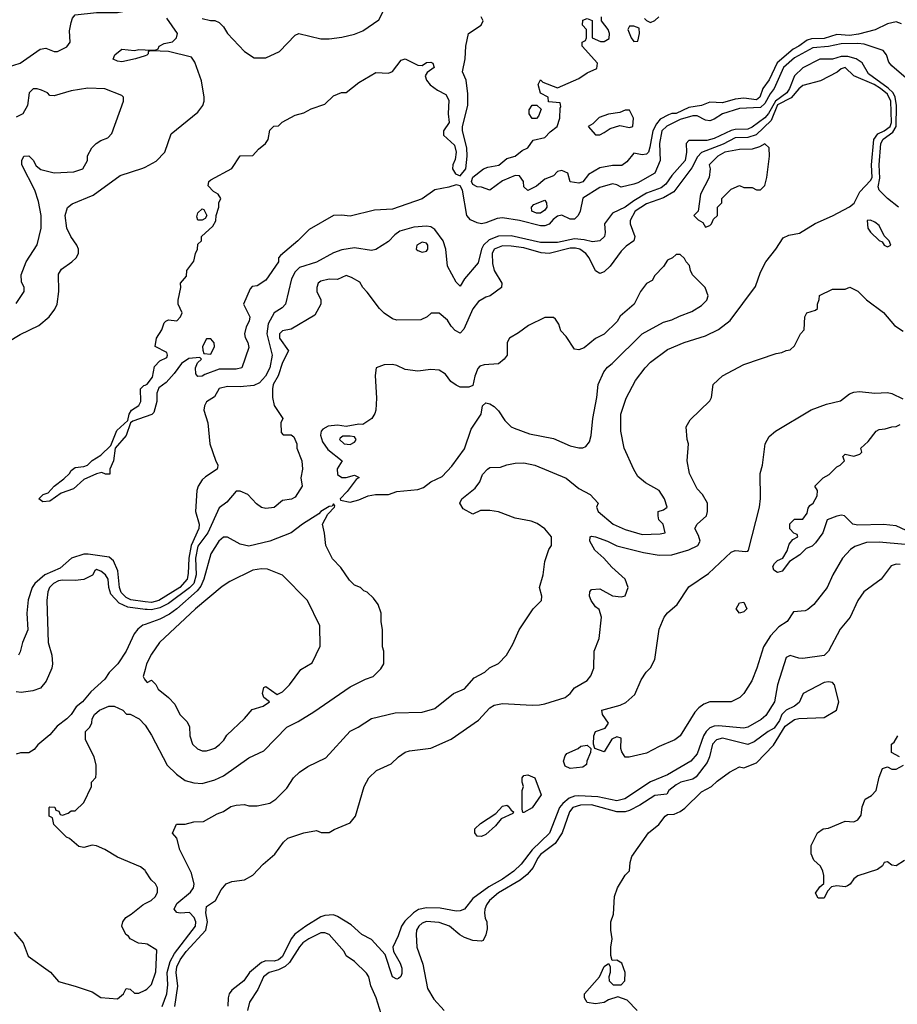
# Model space of a CAD drawing. Header units: inches. Extents: x 2348352 to 2479776, y 460422 to 613655.
# Tile 58 of 256: x 2389407 to 2393556, y 493700 to 498356. Entities that reach past the tile are written whole.
import ezdxf

# ---------------------------------------------------------------- set-up
doc = ezdxf.new("R2010")
doc.units = ezdxf.units.IN
doc.header["$MEASUREMENT"] = 0
doc.layers.add('C3489', color=7, linetype='Continuous')
doc.layers.add('C3499', color=7, linetype='Continuous')

msp = doc.modelspace()

# ---------------------------------------------------------------- linework, layer by layer
at = {"layer": 'C3489', "color": 4}
for points, elevation in [([(2389350, 498131.3), (2389409.1, 498150.9), (2389503.2, 498216.8), (2389530, 498221), (2389570, 498204.7), (2389585.4, 498205.4), (2389630, 498227.3), (2389645.2, 498250), (2389643.2, 498303.2), (2389650, 498342), (2389657, 498363), (2389670, 498378.8), (2389769.6, 498390.4), (2389869.6, 498390.4), (2389920.2, 498399.8), (2389970, 498421), (2389990, 498438), (2390000, 498453.3)], 108), ([(2390000, 498185.6), (2389954, 498170), (2389890, 498156), (2389870, 498159), (2389849.5, 498169.5), (2389857.2, 498190), (2389890, 498216), (2389950, 498210.8), (2389970, 498214.8), (2390000, 498213.7)], 104), ([(2389390, 497014), (2389428, 497070), (2389428, 497090), (2389416.4, 497116.4), (2389414, 497150), (2389437.2, 497210), (2389489.3, 497290.7), (2389509.2, 497370), (2389509.3, 497430), (2389496.6, 497496.6), (2389479, 497550), (2389418, 497670), (2389418, 497690), (2389426, 497710), (2389450, 497712), (2389471.1, 497691.1), (2389485.4, 497665.4), (2389506.8, 497646.8), (2389570, 497631), (2389663.1, 497636.9), (2389706, 497650), (2389728, 497690), (2389728.4, 497711.6), (2389748, 497750), (2389769.1, 497770.9), (2389790, 497784.7), (2389823.1, 497796.9), (2389843.1, 497816.9), (2389898, 497970), (2389898, 497990), (2389890, 497998), (2389808.9, 498028.9), (2389730, 498032.7), (2389650, 498019.3), (2389570, 497995.3), (2389550, 497998), (2389538, 498010), (2389510, 498022), (2389490, 498028.7), (2389471.6, 498028.4), (2389452, 498010), (2389444.7, 497950), (2389422, 497910), (2389390, 497895.3)], 108), ([(2389350, 496830.6), (2389410, 496866.7), (2389497.2, 496910), (2389546, 496950), (2389573.4, 496986.6), (2389583.7, 497010), (2389592.3, 497070), (2389590, 497152), (2389604.1, 497175.9), (2389654, 497210), (2389674, 497230), (2389685.2, 497250), (2389685.2, 497270), (2389677.2, 497290), (2389649.2, 497330), (2389629.4, 497370), (2389622.7, 497430), (2389632.9, 497467.1), (2389655.5, 497484.5), (2389753.8, 497526.2), (2389881.5, 497618.5), (2389990, 497653.4), (2390000, 497658.7)], 104), ([(2390000, 496477.7), (2389942.8, 496457.2), (2389931, 496449), (2389910.7, 496389.3), (2389858, 496330), (2389850.8, 496269.2), (2389834, 496230), (2389832.7, 496207.3), (2389812.7, 496207.3), (2389795.3, 496215.3), (2389770, 496208.7), (2389710, 496181.2), (2389662, 496138), (2389603.4, 496116.6), (2389550, 496079), (2389516.4, 496076.4), (2389498, 496090), (2389518, 496110), (2389541.2, 496118.8), (2389569.7, 496150.3), (2389616.1, 496183.9), (2389642.7, 496210), (2389650, 496224.7), (2389670, 496238), (2389710, 496242.8), (2389728, 496250), (2389750, 496271.3), (2389790, 496296), (2389838, 496342), (2389867, 496413), (2389919, 496461), (2389924, 496490), (2389935.3, 496510), (2389970, 496531.3), (2389979.3, 496550), (2389978, 496610), (2389994, 496626), (2390000, 496628.2)], 96), ([(2390000, 495603.4), (2389932.5, 495612.5), (2389910, 495623.1), (2389887.5, 495647.5), (2389878.4, 495670), (2389871.9, 495750), (2389850, 495797.6), (2389830, 495813.7), (2389731.3, 495828.7), (2389710, 495827.9), (2389652, 495810), (2389598, 495762), (2389526, 495730), (2389479.5, 495690), (2389466.7, 495670), (2389447.1, 495612.9), (2389441.6, 495550), (2389445.5, 495470), (2389421, 495410), (2389410, 495366), (2389402, 495350)], 104), ([(2390000, 495567.3), (2389917.8, 495577.8), (2389877, 495597), (2389838.7, 495638.7), (2389829.2, 495670), (2389825.2, 495710), (2389812.7, 495730), (2389790, 495748.7), (2389770, 495755.3), (2389762, 495750), (2389750.9, 495729.1), (2389710.7, 495709.3), (2389670, 495703.7), (2389610, 495705.1), (2389590, 495701.6), (2389567.3, 495690), (2389548.2, 495670), (2389540.5, 495650), (2389535.5, 495610), (2389542, 495410), (2389558.8, 495350), (2389562.8, 495310), (2389558.8, 495290), (2389532.5, 495227.5), (2389504.9, 495195.1), (2389470, 495182.7), (2389413.6, 495173.6), (2389390, 495177.2)], 108), ([(2390000, 495495.9), (2389990, 495492.3), (2389966.2, 495473.8), (2389948.4, 495451.6), (2389910, 495369), (2389870.8, 495310), (2389830.5, 495269.5), (2389810, 495238), (2389742.8, 495177.2), (2389704.7, 495130), (2389673.7, 495106.3), (2389650.4, 495069.6), (2389630.4, 495049.6), (2389584.9, 495015.1), (2389550, 494974), (2389493.7, 494926.3), (2389475.5, 494904.5), (2389450, 494889.2), (2389410.9, 494889.1), (2389390, 494882)], 112), ([(2390000, 495283.6), (2389991.3, 495250), (2389996.9, 495236.9), (2390000, 495233.3)], 116), ([(2390000, 494331.7), (2389978, 494350), (2389870, 494396.2), (2389810, 494432.3), (2389770, 494449.2), (2389750, 494452.7), (2389710, 494441.2), (2389686.3, 494446.3), (2389643.1, 494483.1), (2389628, 494490), (2389568, 494550), (2389562, 494582), (2389546, 494590), (2389546, 494630), (2389550, 494634), (2389572.7, 494632.7), (2389578, 494618), (2389592.7, 494612.7), (2389598, 494598), (2389610, 494594), (2389636.4, 494603.6), (2389650, 494614), (2389670, 494614), (2389710, 494654), (2389746, 494730), (2389746, 494750), (2389767.3, 494772.7), (2389768.4, 494791.6), (2389768.7, 494830), (2389759, 494870), (2389718, 494950), (2389718, 494990), (2389738, 495010), (2389748.9, 495031.1), (2389749.2, 495050), (2389761.2, 495070), (2389784, 495090), (2389828, 495110), (2389854, 495110), (2389894, 495090), (2389912, 495072), (2389930, 495071.3), (2389972, 495050), (2389999.8, 495019.8), (2390000, 495019.4)], 112), ([(2390000, 493985.3), (2389969.4, 493989.4), (2389929.3, 494009.3), (2389922, 494022), (2389908.7, 494030), (2389889.3, 494070), (2389894, 494090), (2389909.5, 494110.5), (2389934.8, 494125.2), (2389989.5, 494170.5), (2390000, 494175.8)], 112), ([(2389381.1, 494041.1), (2389424, 493990), (2389447.5, 493927.5), (2389552.1, 493852.1), (2389590, 493806.8), (2389670, 493786), (2389750, 493758), (2389790, 493732), (2389870, 493726), (2389898, 493750), (2389910, 493774), (2389930, 493772), (2389950, 493752), (2389970, 493752), (2390000, 493766.8)], 112)]:
    msp.add_lwpolyline(points, dxfattribs=dict(at, elevation=elevation))
at = {"layer": 'C3499', "color": 4}
for points, elevation in [([(2390270, 498362), (2390308.4, 498351.6), (2390330, 498352), (2390350, 498342), (2390370, 498322), (2390390, 498291.3), (2390470, 498206), (2390515.3, 498175.3), (2390570, 498176), (2390634.8, 498205.2), (2390710, 498282), (2390726, 498290), (2390830, 498264.9), (2390870, 498264.9), (2390930, 498273.4), (2390990, 498287.3), (2391030, 498302.8), (2391105.2, 498354.8), (2391125.6, 498394.4)], 104), ([(2390000, 496628.2), (2390010, 496632), (2390034.8, 496665.2), (2390044, 496716), (2390070, 496742), (2390102, 496758), (2390106, 496770), (2390102, 496782), (2390048, 496810), (2390054, 496850), (2390079, 496890), (2390090, 496922), (2390098, 496930), (2390110, 496936), (2390150, 496932), (2390168, 496950), (2390175.3, 496970), (2390156, 497010), (2390156, 497030), (2390169, 497089), (2390168, 497110), (2390196.4, 497143.6), (2390198, 497170), (2390230, 497214), (2390238, 497250), (2390248, 497270), (2390250, 497294), (2390266, 497310), (2390266, 497330), (2390320.4, 497379.6), (2390334.6, 497405.4), (2390335.3, 497430), (2390348, 497470), (2390348, 497490), (2390358, 497510), (2390346, 497530), (2390323.1, 497543.1), (2390298, 497570), (2390302, 497590), (2390310, 497598), (2390410, 497652), (2390450, 497712), (2390510, 497714), (2390536.4, 497743.6), (2390568.7, 497770), (2390582, 497790), (2390590, 497834), (2390608.4, 497851.6), (2390630, 497854), (2390648.4, 497871.6), (2390710, 497904.7), (2390750, 497916), (2390785.4, 497934.6), (2390850, 497956), (2390890, 497996), (2390929.2, 498010.8), (2390950, 498011), (2391010, 498058.8), (2391090, 498106), (2391150, 498103.7), (2391169.7, 498110.3), (2391210, 498164), (2391230, 498170.4), (2391290, 498140.5), (2391310, 498138.8), (2391330, 498152.7), (2391350, 498154.4), (2391361, 498150), (2391366, 498130), (2391333.4, 498106.6), (2391324, 498090), (2391330.7, 498070), (2391348.3, 498048.3), (2391382.5, 498022.5), (2391422, 498002), (2391435.9, 497975.9), (2391433.4, 497910), (2391437.3, 497870), (2391410.8, 497830), (2391410.8, 497810), (2391462, 497762), (2391470.5, 497729.5), (2391466, 497694), (2391455.5, 497670), (2391453.4, 497650), (2391467.1, 497627.1), (2391490, 497617.1), (2391515.6, 497650), (2391522.7, 497710), (2391521.2, 497750), (2391500.9, 497830), (2391500.9, 497850), (2391525.2, 497950), (2391525.6, 498005.6), (2391517.2, 498070), (2391500.9, 498110), (2391513.2, 498170), (2391516, 498230), (2391529.4, 498290.6), (2391588, 498330), (2391598, 498350), (2391588, 498370)], 96), ([(2390000, 498213.7), (2390048, 498212), (2390062, 498218), (2390066, 498230), (2390090, 498242.8), (2390128.9, 498251.1), (2390148, 498270), (2390153.2, 498290), (2390102.4, 498362.4)], 104), ([(2393576, 498336), (2393550, 498345.2), (2393510, 498336.2), (2393452, 498308), (2393372.3, 498287.7), (2393330, 498281.5), (2393270, 498285.1), (2393210, 498267.2), (2393150, 498265.1), (2393130, 498258.3), (2393090.4, 498230), (2393063.2, 498216.8), (2392988.4, 498151.6), (2392950, 498071.8), (2392920.3, 498030), (2392905.5, 497990), (2392890, 497976.2), (2392830, 497984), (2392790, 497980.4), (2392730, 497962.4), (2392670, 497966), (2392630.2, 497949.7), (2392570, 497940.5), (2392510, 497912.7), (2392490, 497912.3), (2392473.7, 497906.3), (2392435.1, 497884.9), (2392417.2, 497862.8), (2392400.3, 497830), (2392386.6, 497753.4), (2392379.1, 497730), (2392370, 497719.3), (2392350, 497717.2), (2392310, 497724), (2392277, 497683), (2392253.5, 497666.5), (2392210, 497667), (2392150, 497655.3), (2392095.5, 497624.5), (2392070, 497589.5), (2392050, 497582.9), (2392009.3, 497589.3), (2391998, 497630), (2391970, 497642), (2391950, 497638), (2391930, 497618), (2391890, 497602), (2391850, 497568), (2391810, 497548), (2391790, 497566), (2391788.7, 497590), (2391770, 497618), (2391750, 497619), (2391690, 497593.2), (2391630, 497549.2), (2391590, 497564), (2391570, 497565.2), (2391550, 497576), (2391543, 497590), (2391550, 497610.4), (2391599.3, 497650), (2391620.8, 497659.2), (2391671.5, 497668.5), (2391710, 497698.8), (2391750, 497710.8), (2391782.9, 497737.1), (2391808.7, 497750), (2391834, 497786), (2391890, 497798), (2391914.8, 497825.2), (2391948.7, 497850), (2391961.2, 497890), (2391962, 497938), (2391966, 497946), (2391962, 497962), (2391907.3, 497967.3), (2391906, 497990), (2391869.1, 498009.1), (2391858, 498050), (2391870, 498072), (2391881, 498061), (2391950, 498034), (2392050, 498078), (2392090, 498104.7), (2392135.3, 498124.7), (2392138, 498150), (2392066, 498230), (2392066, 498250), (2392082, 498258), (2392086, 498270), (2392086, 498310), (2392068, 498330), (2392070, 498354), (2392090, 498362), (2392112.7, 498352.7), (2392114, 498270), (2392152.7, 498252.7), (2392170, 498252), (2392193.2, 498266.8), (2392195.3, 498290), (2392188.7, 498310), (2392158, 498350), (2392158, 498370)], 92), ([(2392361, 498361), (2392370, 498352), (2392390, 498342), (2392410, 498352), (2392428, 498370)], 92), ([(2393620.5, 498060.5), (2393530, 498137.2), (2393515.6, 498155.6), (2393504.5, 498190), (2393489.7, 498209.6), (2393399.6, 498239.6), (2393370, 498243.7), (2393290, 498242.2), (2393230, 498229.1), (2393156.7, 498223.3), (2393070, 498175), (2393017.6, 498130), (2392973.8, 498030), (2392954.8, 498005.2), (2392930, 497959.2), (2392910, 497940.6), (2392810, 497935.6), (2392729.3, 497910.7), (2392690, 497885.1), (2392670, 497877.7), (2392650, 497880.4), (2392610, 497901.5), (2392590, 497900.8), (2392530, 497883.7), (2392467.1, 497852.9), (2392443.5, 497830), (2392432.2, 497770), (2392435.6, 497690), (2392410, 497629.7), (2392330, 497584.1), (2392310, 497578.5), (2392250, 497564), (2392230, 497575.3), (2392210, 497579.3), (2392150, 497561.6), (2392068.9, 497511.1), (2392057.1, 497450), (2392047.7, 497430), (2392030, 497412.3), (2392010, 497412.3), (2391970, 497431.6), (2391950, 497426.6), (2391928.6, 497411.4), (2391910.8, 497389.2), (2391890, 497381.2), (2391870, 497380.7), (2391770, 497406.8), (2391690, 497418.2), (2391664.2, 497415.8), (2391610, 497394.7), (2391590, 497391.1), (2391570, 497394.7), (2391538, 497410), (2391521.3, 497430), (2391501.1, 497550), (2391490, 497569.5), (2391470, 497575.1), (2391436.5, 497563.5), (2391370, 497551.3), (2391310, 497508.4), (2391170, 497460.4), (2391085.1, 497454.9), (2390970, 497427.4), (2390928, 497432), (2390890.4, 497429.6), (2390776.4, 497363.6), (2390722, 497310), (2390639.8, 497240.2), (2390630.7, 497229.3), (2390630.5, 497210), (2390570, 497123.7), (2390530, 497097.2), (2390506, 497094), (2390496.9, 497083.1), (2390464.7, 497010), (2390494.4, 496950), (2390492.2, 496930), (2390477.1, 496902.9), (2390470.6, 496870), (2390473.4, 496853.4), (2390486, 496830), (2390490, 496806), (2390458, 496710), (2390430, 496703.7), (2390350, 496702.7), (2390282, 496678), (2390270, 496669.4), (2390248.7, 496668.7), (2390240.4, 496680.4), (2390238, 496710), (2390247.3, 496732.7), (2390266, 496750), (2390258, 496758), (2390206.4, 496753.6), (2390172, 496730), (2390137.3, 496682.7), (2390099.1, 496640.9), (2390065.5, 496614.5), (2390054.8, 496590), (2390056, 496550), (2390041, 496499), (2390031.1, 496488.9), (2390000, 496477.7)], 96), ([(2390000, 497658.7), (2390053.1, 497686.9), (2390094, 497730), (2390124, 497816), (2390250, 497918), (2390272.7, 497950), (2390279.3, 497970), (2390279.3, 497990), (2390266.8, 498066.8), (2390235.5, 498155.5), (2390219.3, 498179.3), (2390110, 498205.2), (2390031.6, 498208.4), (2390014, 498206), (2390014, 498194), (2390008.4, 498188.4), (2390000, 498185.6)], 104), ([(2393561.2, 497470), (2393509.7, 497509.6), (2393469.6, 497549.6), (2393466, 497566), (2393473.8, 497606.2), (2393470.8, 497670), (2393477.7, 497770), (2393488.4, 497791.6), (2393535.4, 497824.6), (2393551, 497850), (2393552.1, 497950), (2393546.4, 497990), (2393536.3, 498010), (2393512.5, 498032.5), (2393420.2, 498100.2), (2393390, 498151.2), (2393360.9, 498170), (2393321.5, 498181.5), (2393290, 498181.2), (2393250, 498169.7), (2393190, 498169.7), (2393110, 498128.3), (2393069.2, 498090), (2393046.2, 498030), (2393034, 498010), (2392979.5, 497970), (2392947.7, 497912.3), (2392930, 497891.4), (2392870, 497847.6), (2392850, 497838.8), (2392790, 497837.2), (2392770, 497832.1), (2392690, 497794.7), (2392655.8, 497784.2), (2392570, 497785.2), (2392557.3, 497770), (2392559.5, 497730), (2392553.4, 497690), (2392490, 497619.7), (2392461.9, 497578.2), (2392438.9, 497561.1), (2392370, 497535), (2392310, 497499.8), (2392270, 497469.7), (2392210, 497440.7), (2392171, 497390), (2392174.8, 497350), (2392171, 497330), (2392150, 497309.4), (2392114.6, 497305.4), (2392074.9, 497314.9), (2392030, 497319.2), (2391950, 497302), (2391870, 497302), (2391730, 497334), (2391670, 497331.9), (2391625.9, 497314.1), (2391599.6, 497290), (2391590.2, 497270), (2391574.4, 497205.6), (2391510.5, 497130), (2391490, 497095.3), (2391470, 497115.3), (2391429.6, 497190), (2391422.3, 497270), (2391409.7, 497310), (2391370, 497364.2), (2391350, 497376.3), (2391330, 497379.7), (2391270, 497375.1), (2391204.6, 497355.4), (2391180.9, 497339.1), (2391150, 497306.6), (2391090, 497269.5), (2391070, 497265.1), (2390990, 497277), (2390930, 497267.6), (2390890, 497254), (2390810, 497209.6), (2390730, 497183.7), (2390710, 497162.7), (2390692.7, 497130), (2390663, 497010), (2390647.2, 496992.8), (2390610, 496969.5), (2390582.5, 496917.5), (2390575.8, 496870), (2390600.2, 496770), (2390590.2, 496710), (2390569.4, 496670.6), (2390541.5, 496638.5), (2390514.5, 496625.5), (2390450, 496619.8), (2390390, 496620.9), (2390350, 496611.1), (2390328.1, 496571.9), (2390290, 496549), (2390281.6, 496530), (2390278, 496510), (2390296.4, 496450), (2390306, 496350), (2390332.1, 496272.1), (2390344, 496250), (2390342.8, 496237.2), (2390341, 496230), (2390285.7, 496194.3), (2390270, 496179.3), (2390250.5, 496150), (2390244.4, 496130), (2390238.2, 496030), (2390255.8, 495970), (2390254.4, 495950), (2390217.1, 495870), (2390206, 495810), (2390203.7, 495736.3), (2390198.5, 495710), (2390164, 495670), (2390064.4, 495610), (2390030, 495599.4), (2390000, 495603.4)], 104), ([(2390080.4, 493690), (2390102.7, 493750), (2390107.5, 493792.5), (2390105, 493850), (2390118, 493902), (2390139.4, 493940.6), (2390238.9, 494070), (2390239.7, 494090), (2390231.5, 494110), (2390210, 494133.2), (2390166, 494130), (2390150, 494134), (2390137.2, 494150), (2390150, 494176.3), (2390215.1, 494230), (2390229.5, 494250), (2390231.8, 494268.2), (2390220.1, 494320.1), (2390164, 494430), (2390150, 494486), (2390129.1, 494509.1), (2390148.9, 494551.1), (2390190, 494551.3), (2390230, 494562), (2390276.4, 494563.6), (2390340.2, 494599.8), (2390370, 494611.3), (2390405.6, 494634.4), (2390430, 494641), (2390470, 494644.7), (2390490, 494638), (2390530, 494638), (2390588.9, 494651.1), (2390618, 494670), (2390670, 494722), (2390702, 494770), (2390730, 494798), (2390770, 494824.7), (2390854.6, 494865.4), (2390969.4, 494990.6), (2391008, 495010), (2391070, 495051), (2391182, 495078), (2391310, 495081), (2391370, 495098), (2391458, 495170), (2391510, 495192), (2391556.4, 495243.6), (2391606, 495270), (2391628.4, 495291.6), (2391670, 495312), (2391708, 495350), (2391738, 495402), (2391768.7, 495470), (2391835.3, 495570), (2391873.2, 495610), (2391876, 495630), (2391865.2, 495670), (2391881.2, 495730), (2391890, 495794), (2391909.3, 495850.7), (2391922, 495870), (2391922, 495910), (2391890, 495948.7), (2391853.6, 495973.6), (2391824.7, 495984.7), (2391750, 495999), (2391670, 496028.7), (2391630, 496035.3), (2391585.4, 496034.6), (2391550, 496018), (2391503.1, 496043.1), (2391488, 496070), (2391498, 496090), (2391560.2, 496139.8), (2391582, 496170), (2391594.6, 496205.4), (2391618, 496230), (2391630, 496238), (2391680.4, 496239.6), (2391710, 496251.3), (2391750, 496258), (2391790, 496261), (2391842, 496250), (2391990, 496187.3), (2392050, 496138.8), (2392104.7, 496110), (2392142, 496070), (2392134, 496050), (2392142, 496030), (2392212, 495970), (2392270, 495944.9), (2392350, 495920.7), (2392435.5, 495924.5), (2392458, 495930), (2392448.7, 495970), (2392428.7, 495990), (2392426, 496010), (2392426, 496030), (2392450, 496038), (2392468, 496050), (2392456, 496090), (2392430, 496128.7), (2392365.2, 496165.2), (2392330, 496195.3), (2392310, 496228), (2392265.2, 496330), (2392249.2, 496410), (2392249, 496490), (2392273.6, 496566.4), (2392319, 496650), (2392364, 496710), (2392390, 496736), (2392470, 496796), (2392548, 496830), (2392650, 496860.7), (2392710, 496890.8), (2392766.3, 496933.7), (2392885.6, 497094.4), (2392910, 497162), (2392934, 497210), (2392982, 497270), (2393016.4, 497323.6), (2393043.1, 497336.9), (2393094.2, 497345.8), (2393167.2, 497392.8), (2393250, 497427.7), (2393330, 497470.6), (2393351.3, 497488.7), (2393378.3, 497541.7), (2393430, 497594.9), (2393436.8, 497610), (2393434.6, 497670), (2393445.1, 497790), (2393463.5, 497816.5), (2393493.6, 497830), (2393521.7, 497850), (2393528.2, 497870), (2393524.8, 497970), (2393510, 498003.5), (2393477.3, 498030), (2393447.3, 498050), (2393349.7, 498089.7), (2393310, 498129.2), (2393290, 498122.7), (2393272.2, 498107.8), (2393192.9, 498067.1), (2393110, 498044.5), (2393090, 498029.6), (2393053.6, 497986.3), (2392990, 497952.8), (2392960.2, 497879.8), (2392889.3, 497810.7), (2392850, 497798.7), (2392790, 497797.2), (2392732.8, 497767.1), (2392630, 497728), (2392612, 497708), (2392585, 497655), (2392498.9, 497541.1), (2392450, 497513), (2392370, 497484.5), (2392317.3, 497450), (2392293.7, 497406.3), (2392293.4, 497390), (2392314.8, 497330), (2392310.8, 497310), (2392274.6, 497285.4), (2392250, 497261.2), (2392198.8, 497190), (2392170, 497162.7), (2392150, 497156), (2392130, 497169), (2392099.6, 497230), (2392082.9, 497250), (2392054.5, 497270), (2392035.4, 497275.4), (2392010, 497274.8), (2391910, 497249.8), (2391872.6, 497252.6), (2391790, 497277.2), (2391730, 497284.7), (2391690, 497286), (2391650.7, 497270), (2391640.3, 497250), (2391642.7, 497202.8), (2391650.4, 497170), (2391686, 497110), (2391684.7, 497090), (2391632, 497050), (2391610, 497044), (2391576.8, 497023.2), (2391550, 496988.7), (2391507.5, 496892.5), (2391490, 496874), (2391465.6, 496885.6), (2391446.3, 496906.3), (2391430, 496935.3), (2391390, 496968.7), (2391352, 496968), (2391334, 496950), (2391303.6, 496936.4), (2391190, 496935.3), (2391170, 496942), (2391130, 496968.7), (2391108.7, 496990), (2391050, 497068), (2391028.7, 497088.7), (2391014.6, 497114.6), (2390976.4, 497136.4), (2390950, 497146), (2390910, 497128), (2390870, 497128.7), (2390830, 497119), (2390818, 497110), (2390811.3, 497090), (2390812, 497070), (2390831.1, 497031.1), (2390831.3, 497010), (2390802, 496958), (2390690, 496892.7), (2390650, 496884), (2390636, 496870), (2390634.8, 496850), (2390678, 496790), (2390650, 496734), (2390628.9, 496671.1), (2390606, 496630), (2390601.6, 496610), (2390601.6, 496570), (2390610, 496531.3), (2390651.3, 496470), (2390642, 496450), (2390643.6, 496403.6), (2390652.7, 496392.7), (2390690, 496392), (2390703.6, 496383.6), (2390718, 496350), (2390718, 496330), (2390741, 496270), (2390744, 496230), (2390736, 496190), (2390742, 496150), (2390710, 496098), (2390691.6, 496088.4), (2390650, 496082), (2390610.7, 496049.3), (2390570, 496044), (2390550, 496049), (2390526.3, 496066.3), (2390486, 496110), (2390450, 496126), (2390430, 496126), (2390386.4, 496073.6), (2390350, 496048), (2390296.5, 495930), (2390250, 495866.6), (2390238.4, 495810), (2390241.5, 495730), (2390230.1, 495689.9), (2390210.1, 495669.9), (2390110, 495595.3), (2390070, 495574.6), (2390030, 495564.5), (2390010, 495566), (2390000, 495567.3)], 108), ([(2390140.7, 493690), (2390154.2, 493785.8), (2390147.4, 493850), (2390150, 493877.3), (2390166.2, 493910), (2390194, 493950), (2390286.6, 494050), (2390295.1, 494090), (2390287.6, 494132.4), (2390290, 494162), (2390333.2, 494190), (2390358.9, 494241.1), (2390384, 494270), (2390410, 494280.5), (2390470, 494288.4), (2390509.2, 494310), (2390558, 494362), (2390614, 494410), (2390653.6, 494466.4), (2390674.6, 494485.4), (2390750, 494511.3), (2390810, 494522), (2390832.7, 494512.7), (2390870, 494512), (2390893.2, 494526.8), (2390970, 494558), (2390995.3, 494590), (2391035.3, 494730), (2391058, 494770), (2391094.6, 494805.4), (2391163.1, 494836.9), (2391198, 494870), (2391230, 494891.3), (2391250, 494898), (2391350, 494911), (2391446.3, 494953.7), (2391576.6, 495043.4), (2391630, 495101), (2391650, 495114.8), (2391690, 495122.8), (2391830, 495114.8), (2391864.7, 495115.3), (2391890, 495121), (2391985.2, 495150), (2392009.4, 495170), (2392030, 495196.3), (2392090, 495230.4), (2392107.5, 495252.5), (2392121.3, 495290), (2392123.7, 495370), (2392146, 495430), (2392157.2, 495530), (2392146, 495566), (2392130, 495579), (2392109.2, 495610), (2392101.2, 495630), (2392102, 495650), (2392110, 495662), (2392150, 495664.7), (2392210, 495631.3), (2392250, 495626), (2392270, 495632), (2392284, 495670), (2392269, 495710), (2392206.8, 495766.8), (2392169.2, 495810), (2392126.6, 495846.6), (2392102.7, 495890), (2392104, 495910), (2392110, 495914), (2392130, 495910.5), (2392186, 495890), (2392230, 495867.7), (2392356.7, 495836.7), (2392430, 495824.4), (2392490, 495825.5), (2392570, 495848.4), (2392612.3, 495870), (2392623.6, 495890), (2392616.4, 495916.4), (2392599.5, 495950), (2392609.2, 495970), (2392653.2, 496010), (2392659.3, 496030), (2392659, 496070), (2392635.3, 496110), (2392610, 496138), (2392574, 496210), (2392562, 496270), (2392568.7, 496350), (2392562, 496370), (2392558, 496430), (2392576.4, 496463.6), (2392670, 496554), (2392678, 496570), (2392686, 496630), (2392730, 496672), (2392830, 496724.7), (2392983.1, 496776.9), (2393010, 496782), (2393030, 496792), (2393050, 496794), (2393070, 496814), (2393098, 496870), (2393115.3, 496890), (2393119, 496950), (2393128, 496970), (2393170, 496982), (2393178, 496990), (2393178, 497010), (2393187.3, 497032.7), (2393188.9, 497051.1), (2393250, 497082), (2393310, 497082), (2393331.6, 497091.6), (2393370, 497072), (2393410.9, 497030.9), (2393490, 496971.3), (2393542, 496910), (2393583.6, 496883.6)], 104), ([(2393593.7, 495873.7), (2393470, 495885.7), (2393410, 495883.5), (2393355.3, 495864.7), (2393334.8, 495850), (2393296.3, 495810), (2393250.6, 495730), (2393224, 495670), (2393161, 495590), (2393133.7, 495566.3), (2393119.8, 495560.2), (2393064.5, 495555.5), (2393034.8, 495510), (2392995.5, 495484.5), (2392957.2, 495442.8), (2392923.8, 495390), (2392892.4, 495290), (2392868, 495230), (2392830.4, 495169.6), (2392810.8, 495150), (2392770, 495129.6), (2392670, 495129.6), (2392640.8, 495119.2), (2392617.7, 495102.2), (2392599, 495081), (2392530, 494969.3), (2392504.7, 494950), (2392430, 494919.3), (2392370, 494887), (2392288.9, 494868.9), (2392268.7, 494868.7), (2392253.2, 494893.2), (2392249.2, 494909.2), (2392250, 494958), (2392230, 494965.2), (2392205.7, 494954.3), (2392170, 494894), (2392126, 494910), (2392119.3, 494930), (2392121.2, 494970), (2392128.7, 494990), (2392174.5, 495005.5), (2392191.2, 495028.8), (2392162, 495070), (2392159, 495090), (2392246.3, 495113.7), (2392272.5, 495127.5), (2392315.5, 495164.5), (2392345.6, 495234.4), (2392368.7, 495270), (2392389.3, 495290.7), (2392409, 495330), (2392430, 495474), (2392454, 495530), (2392469.4, 495550.6), (2392515.3, 495590), (2392570, 495673.4), (2392663.3, 495736.7), (2392770, 495838), (2392790, 495846), (2392839.3, 495840.7), (2392850, 495842), (2392853.2, 495846.8), (2392904, 496050), (2392908.5, 496091.6), (2392908.2, 496210), (2392918, 496250), (2392931.6, 496350), (2392950, 496384.9), (2392980.9, 496410), (2393148.6, 496511.4), (2393222, 496538), (2393287.3, 496552.8), (2393330, 496586.7), (2393350, 496594.6), (2393377.2, 496597.2), (2393450.4, 496590.4), (2393510, 496593.1), (2393530, 496588.8), (2393582.7, 496562.7)], 96), ([(2393622, 495930), (2393550, 495962.7), (2393490, 495969.3), (2393370, 495965.2), (2393346, 495970), (2393306, 496010), (2393292.9, 496012.9), (2393270, 496008.7), (2393224.7, 495990), (2393204, 495930), (2393170, 495882), (2393153.4, 495866.6), (2393124.5, 495855.5), (2393094.8, 495825.2), (2393046.8, 495793.2), (2393012.3, 495747.7), (2392990, 495741.6), (2392972, 495752), (2392967.6, 495770), (2392975.3, 495784.7), (2392990, 495799.1), (2393015.3, 495810), (2393035.1, 495844.9), (2393044.7, 495875.3), (2393062, 495898), (2393086, 495910), (2393082, 495922), (2393067.3, 495927.3), (2393048.4, 495948.4), (2393048.4, 495971.6), (2393070, 495994), (2393110, 495994), (2393130, 496022), (2393134.6, 496045.4), (2393142, 496058), (2393158, 496070), (2393176.4, 496103.6), (2393178, 496130), (2393166, 496150), (2393206, 496190), (2393234.6, 496205.4), (2393270, 496242), (2393286, 496250), (2393306, 496270), (2393298, 496290), (2393310, 496302), (2393350, 496291.3), (2393379, 496301), (2393388, 496310), (2393384, 496330), (2393418.6, 496361.4), (2393455.3, 496410), (2393470, 496417.3), (2393499.3, 496420.7), (2393530, 496431.3), (2393550, 496432), (2393570, 496442)], 92), ([(2390000, 495019.4), (2390030, 494972), (2390104.7, 494830), (2390148.1, 494788.1), (2390190, 494758.8), (2390230, 494747.3), (2390270, 494744), (2390330, 494760.7), (2390370, 494780.7), (2390490, 494866), (2390562, 494898), (2390670, 495011), (2390723.2, 495036.8), (2390797.5, 495082.5), (2390970, 495201), (2391042, 495238), (2391078, 495250), (2391114.6, 495285.4), (2391128, 495310), (2391128.7, 495370), (2391122, 495390), (2391122, 495470), (2391115.3, 495510), (2391115.3, 495550), (2391102, 495590), (2391080.2, 495620.2), (2391050, 495648), (2391034.6, 495654.6), (2391018, 495670), (2390990, 495682), (2390965.6, 495705.6), (2390925.6, 495765.6), (2390886.3, 495806.3), (2390854, 495870), (2390848.4, 495928.4), (2390839, 495970), (2390863.2, 496016.8), (2390895.3, 496050), (2390896.4, 496056.4), (2390890, 496066), (2390884.7, 496055.3), (2390870, 496053.2), (2390831.3, 496030), (2390821.4, 496018.6), (2390744, 495970), (2390690.3, 495929.7), (2390589.3, 495889.3), (2390490, 495866), (2390450, 495876), (2390390, 495909.3), (2390370, 495909.3), (2390348, 495890), (2390310.8, 495830), (2390278.3, 495710), (2390263, 495677), (2390245.7, 495654.3), (2390150, 495569.6), (2390115.3, 495544.7), (2390070, 495521.6), (2390000, 495495.9)], 112), ([(2390000, 495233.3), (2390010, 495222), (2390030, 495232), (2390050, 495212), (2390062, 495190), (2390110, 495151.3), (2390139.8, 495119.8), (2390164.7, 495070), (2390196.9, 495036.9), (2390210, 495014), (2390211, 494970), (2390224.7, 494930), (2390247.5, 494907.5), (2390270, 494898), (2390290, 494898), (2390310, 494904.7), (2390330, 494911.3), (2390352.1, 494927.9), (2390371.9, 494948.1), (2390386.8, 494973.2), (2390470, 495051.3), (2390506.3, 495093.7), (2390558, 495110), (2390588, 495130), (2390562, 495150), (2390555.3, 495170), (2390562, 495198), (2390570, 495202), (2390624.7, 495164.7), (2390650, 495178), (2390682, 495210), (2390736.4, 495283.6), (2390790, 495314), (2390827.3, 495392.7), (2390826, 495490), (2390768, 495610), (2390650, 495728.7), (2390578, 495758), (2390550, 495759.3), (2390510, 495752), (2390401.3, 495698.7), (2390364.7, 495675.3), (2390238, 495570), (2390068.6, 495411.4), (2390030, 495355.3), (2390006.8, 495310), (2390000, 495283.6)], 116), ([(2393570, 495779.6), (2393550, 495780.7), (2393526.6, 495773.4), (2393479.1, 495710), (2393397.3, 495650), (2393370, 495609), (2393333, 495530), (2393285.8, 495474.2), (2393230, 495369.2), (2393210.4, 495349.6), (2393110, 495335.1), (2393090, 495336), (2393050, 495349.2), (2393030, 495339), (2392990.3, 495210), (2392975.6, 495130), (2392933.8, 495066.2), (2392913.1, 495046.8), (2392850, 495009.8), (2392830, 495005.1), (2392710, 495016.4), (2392690, 495015.1), (2392670, 495006.9), (2392651.8, 494990), (2392639.6, 494970), (2392610, 494884.5), (2392580.4, 494850), (2392470, 494784.4), (2392390, 494751.3), (2392268.1, 494671.9), (2392230, 494662.7), (2392140.5, 494680.5), (2392050, 494685.5), (2392030, 494683.7), (2392005.4, 494674.6), (2391974.9, 494650), (2391959.7, 494630), (2391911, 494509), (2391830.2, 494429.9), (2391777.3, 494362.7), (2391742.4, 494330), (2391690, 494291.1), (2391625.4, 494254.6), (2391550, 494200.5), (2391510, 494149.4), (2391490, 494141.6), (2391470, 494140.5), (2391394.9, 494154.9), (2391330, 494156.4), (2391292.3, 494147.7), (2391268.1, 494131.9), (2391227.3, 494092.7), (2391212.2, 494070), (2391196.2, 494023.8), (2391170.6, 493970), (2391174, 493950), (2391206, 493894), (2391214, 493870), (2391214.1, 493845.9), (2391208.4, 493831.6), (2391198, 493822), (2391190, 493818), (2391169.8, 493829.7), (2391135.5, 493935.5), (2391070, 494006), (2391025.2, 494030), (2390974.9, 494074.9), (2390910, 494115.1), (2390890, 494122.4), (2390850, 494119.6), (2390830, 494113.3), (2390759.1, 494070), (2390708.6, 494031.4), (2390690.2, 494009.8), (2390650, 493925.1), (2390630, 493909.8), (2390610, 493903.9), (2390570, 493906), (2390550, 493897.4), (2390493.7, 493850), (2390467.3, 493810), (2390410, 493767), (2390397.6, 493750), (2390392, 493730), (2390390.4, 493690.4)], 104), ([(2392326, 493670), (2392279, 493719), (2392234.6, 493734.6), (2392190, 493721.2), (2392170, 493709), (2392130, 493702), (2392090, 493708), (2392078, 493730), (2392078, 493750), (2392148.7, 493830), (2392170, 493878), (2392190, 493892), (2392198, 493878), (2392198, 493850), (2392192, 493830), (2392194, 493810), (2392212, 493792), (2392230, 493791.3), (2392250, 493792), (2392268, 493810), (2392268.7, 493850), (2392253.6, 493893.6), (2392230, 493908.7), (2392207.3, 493907.3), (2392202, 493930), (2392202, 493970), (2392208.7, 494010), (2392202, 494050), (2392202, 494090), (2392213.6, 494126.4), (2392219, 494210), (2392234, 494250), (2392269.4, 494310.6), (2392289.2, 494330.8), (2392293.2, 494370), (2392301.5, 494398.5), (2392379, 494510), (2392429.3, 494550.7), (2392458, 494590), (2392470, 494598), (2392500.4, 494599.6), (2392530, 494611.3), (2392552.1, 494627.9), (2392630, 494704.7), (2392678, 494730), (2392704.7, 494755.3), (2392763.2, 494796.8), (2392810, 494822), (2392830, 494818), (2392890, 494842), (2392970, 494924.7), (2393025.6, 495014.4), (2393070, 495046), (2393090, 495051), (2393210, 495056), (2393268, 495090), (2393279, 495130), (2393259, 495210), (2393250, 495222), (2393230, 495225.2), (2393210, 495221.2), (2393111, 495170), (2393092.8, 495127.2), (2393070.6, 495109.4), (2393031, 495090), (2393010.8, 495070), (2392998.5, 495041.5), (2392974.4, 495005.6), (2392944.7, 494990), (2392879.8, 494940.2), (2392850, 494928.7), (2392730, 494958), (2392701, 494950), (2392682, 494930), (2392668.4, 494870), (2392657.3, 494842.7), (2392604.9, 494775.1), (2392590, 494764), (2392532, 494750), (2392510, 494738), (2392476, 494710), (2392466, 494694), (2392410, 494686.6), (2392338.3, 494641.7), (2392290, 494615.6), (2392270, 494609.6), (2392230, 494609.7), (2392110, 494643.1), (2392058, 494642), (2392022, 494630), (2392006.4, 494610), (2391972.2, 494510), (2391939.2, 494460.8), (2391870, 494407.6), (2391855.3, 494390), (2391833.9, 494346.1), (2391806.7, 494313.3), (2391772.6, 494287.4), (2391670, 494227.6), (2391628, 494190), (2391613.4, 494170), (2391605.5, 494150), (2391604.9, 494130), (2391607.7, 494107.7), (2391616, 494090), (2391616.9, 494056.9), (2391611.1, 494028.9), (2391598, 494002), (2391590, 493998), (2391550, 494001.2), (2391510, 494016), (2391487.8, 494027.8), (2391439, 494070), (2391390, 494086.6), (2391330, 494091.8), (2391310, 494083.7), (2391294, 494070), (2391283, 494050), (2391280.7, 494030), (2391284, 493970), (2391313.4, 493890), (2391334.4, 493774.4), (2391364.5, 493724.5), (2391414, 493670)], 108), ([(2393566, 494870), (2393528, 494890), (2393528.7, 494930), (2393540.4, 494939.6), (2393558, 494970)], 104), ([(2393590, 494379.3), (2393550, 494354), (2393530, 494358), (2393510, 494374), (2393494, 494370), (2393486, 494354), (2393462.8, 494337.2), (2393370, 494306.6), (2393350, 494292.7), (2393332.4, 494267.6), (2393319.9, 494260.1), (2393310, 494256), (2393270, 494259.3), (2393244.5, 494255.5), (2393225.2, 494234.8), (2393210, 494201.2), (2393182, 494202), (2393170, 494226), (2393190, 494256), (2393209, 494271), (2393209.1, 494309.1), (2393204, 494330), (2393192.5, 494352.5), (2393161.2, 494381.2), (2393148.4, 494411.6), (2393148, 494450), (2393178, 494510), (2393206, 494530), (2393230, 494532), (2393310, 494566), (2393350, 494562.8), (2393370, 494571.3), (2393385.6, 494594.4), (2393390, 494634), (2393404, 494670), (2393433.6, 494686.4), (2393455.3, 494710), (2393470, 494774), (2393485.6, 494814.4), (2393510, 494822), (2393530, 494812), (2393550, 494812), (2393586, 494830)], 104), ([(2390000, 494175.8), (2390028.7, 494190), (2390049, 494210), (2390059, 494230), (2390058, 494250), (2390048.9, 494268.9), (2390029.1, 494289.1), (2390002, 494330), (2390000, 494331.7)], 112), ([(2391115.3, 493655.3), (2391092.7, 493730), (2391066.8, 493786.8), (2391057.2, 493830), (2391046.3, 493846.3), (2390990, 493902), (2390950, 493928.7), (2390941.2, 493950), (2390869.5, 494029.5), (2390850, 494038), (2390830, 494038.4), (2390774, 494010), (2390746, 493990), (2390729.2, 493970.8), (2390682.9, 493897.1), (2390661.8, 493878.2), (2390630, 493862.6), (2390586.8, 493850), (2390560.5, 493830), (2390533, 493770), (2390493.4, 493710), (2390484, 493670)], 108), ([(2390000, 493766.8), (2390008.9, 493771.1), (2390030, 493794), (2390050, 493854), (2390055.5, 493955.5), (2390010, 493984), (2390000, 493985.3)], 112)]:
    msp.add_lwpolyline(points, dxfattribs=dict(at, elevation=elevation))
for points, elevation in [([(2392310, 498326), (2392290, 498326), (2392282, 498310), (2392298, 498270), (2392310, 498252), (2392330, 498254), (2392338, 498290), (2392335.3, 498315.3)], 92), ([(2391830, 497888), (2391815.3, 497910), (2391815.3, 497930), (2391830, 497951), (2391851.3, 497951.3), (2391872, 497932), (2391859.8, 497900.2), (2391850, 497888)], 92), ([(2392270, 497928.7), (2392243.5, 497916.5), (2392190, 497909.2), (2392146.8, 497893.2), (2392116.9, 497863.1), (2392094, 497850), (2392130, 497812), (2392150, 497812), (2392170, 497822), (2392198, 497842), (2392244.7, 497855.3), (2392290, 497846), (2392306, 497850), (2392308.7, 497890), (2392290, 497928)], 92), ([(2392930, 497769.5), (2392904.9, 497755.1), (2392870, 497742.9), (2392810, 497742), (2392740.7, 497730), (2392707.7, 497710), (2392666, 497670), (2392672, 497650), (2392666, 497610), (2392626, 497530), (2392614, 497450), (2392594, 497430), (2392614, 497410), (2392636.9, 497396.9), (2392650, 497374), (2392670, 497382), (2392678, 497390), (2392687.3, 497412.7), (2392706, 497430), (2392706, 497470), (2392726, 497490), (2392726, 497510), (2392770, 497554), (2392810, 497571.3), (2392830, 497562), (2392870, 497562), (2392890, 497552), (2392910, 497552), (2392930, 497572), (2392939.6, 497610), (2392952.4, 497710), (2392949.5, 497750)], 112), ([(2390250, 497408), (2390244, 497424), (2390250, 497442), (2390270, 497462), (2390278, 497458), (2390292, 497430), (2390283.6, 497416.4), (2390270, 497408)], 96), ([(2391850, 497441.2), (2391828, 497450), (2391826, 497470), (2391838, 497482), (2391890, 497502), (2391898, 497490), (2391898.8, 497470), (2391890, 497455.3), (2391870, 497441.2)], 92), ([(2393430, 497408), (2393414, 497406), (2393416, 497370), (2393430, 497351.3), (2393470, 497312), (2393484.7, 497304.7), (2393494, 497290), (2393510, 497282), (2393526, 497290), (2393518, 497310), (2393494, 497334), (2393470, 497382), (2393450, 497399)], 108), ([(2391310, 497304), (2391284.7, 497290), (2391282, 497270), (2391290, 497264.7), (2391310, 497256), (2391330, 497261), (2391337.2, 497270), (2391337.2, 497290), (2391330, 497299)], 108), ([(2392530, 497246), (2392510, 497246), (2392494, 497230), (2392470, 497218), (2392451.1, 497188.9), (2392410, 497146), (2392396.9, 497123.1), (2392370, 497108), (2392342, 497070), (2392312, 497010), (2392246, 496954), (2392231.1, 496928.9), (2392170, 496868), (2392130, 496848), (2392075.9, 496804.1), (2392050, 496794), (2392030, 496798), (2391990, 496858), (2391964.7, 496884.7), (2391956.4, 496916.4), (2391940.4, 496940.4), (2391930, 496948), (2391890, 496948), (2391812, 496910), (2391765.4, 496874.6), (2391722, 496850), (2391711.3, 496830), (2391711.3, 496770), (2391698, 496750), (2391670, 496729), (2391603.1, 496723.1), (2391583, 496717), (2391573.7, 496706.3), (2391558.8, 496670), (2391550, 496626), (2391530, 496618), (2391490, 496618), (2391470, 496628), (2391445.6, 496645.6), (2391420.2, 496680.2), (2391390, 496698.4), (2391350, 496701.6), (2391290, 496693.2), (2391230, 496702), (2391190, 496721.2), (2391170, 496725.2), (2391130, 496724), (2391092, 496710), (2391087.1, 496672.9), (2391093.2, 496566.8), (2391090.7, 496509.3), (2391086.4, 496493.6), (2391071.3, 496470), (2391030, 496441.2), (2391010, 496443.7), (2390950, 496431.8), (2390910, 496439.1), (2390865.7, 496434.3), (2390840.2, 496419.8), (2390832.4, 496410), (2390828.8, 496391.2), (2390839.3, 496359.3), (2390863.1, 496323.1), (2390931.3, 496270), (2390907.5, 496232.5), (2390910, 496204.7), (2390930, 496191), (2390950, 496191), (2390990, 496202), (2391011.3, 496191.3), (2390998, 496182), (2390955.5, 496124.5), (2390922, 496090), (2390923.6, 496083.6), (2390970, 496074.8), (2391010, 496086), (2391055.3, 496104.7), (2391088.9, 496111.1), (2391150, 496110.6), (2391190, 496124), (2391290, 496134.9), (2391315.6, 496144.4), (2391350, 496170.5), (2391404, 496196), (2391450, 496244.7), (2391510, 496326), (2391541.2, 496418.8), (2391588, 496490), (2391595.3, 496530), (2391610, 496544.7), (2391630, 496538.8), (2391650, 496526), (2391670, 496506), (2391700.4, 496460.4), (2391730, 496430.8), (2391744.1, 496424.1), (2391816.8, 496396.8), (2391930, 496374.8), (2392010, 496341), (2392050, 496331), (2392070, 496331.3), (2392083.1, 496336.9), (2392100.2, 496359.8), (2392109, 496390), (2392116, 496470), (2392136, 496570), (2392141.2, 496630), (2392169.4, 496690.6), (2392186.6, 496713.4), (2392208.7, 496730), (2392349.2, 496870.8), (2392450, 496926), (2392490, 496936), (2392525.6, 496954.4), (2392584.7, 496975.3), (2392630, 497004.7), (2392655.3, 497030), (2392662, 497050), (2392648, 497090), (2392588, 497150), (2392578, 497170), (2392574, 497194), (2392558, 497210), (2392550, 497226)], 112), ([(2390310, 496846), (2390290, 496846), (2390272, 496810), (2390272.7, 496792.7), (2390278, 496778), (2390310, 496774), (2390328, 496810), (2390327.3, 496827.3)], 96), ([(2390970, 496387), (2390934.4, 496385.6), (2390922.5, 496377.5), (2390918.8, 496370), (2390941, 496350), (2390970, 496347.6), (2390990, 496357.3), (2390995.4, 496364.6), (2390998.4, 496370), (2390990, 496382.7)], 116), ([(2392810, 495549), (2392794, 495570), (2392810, 495598), (2392830, 495602), (2392844.7, 495570), (2392830, 495555.3)], 92), ([(2392010, 494815.1), (2391986.6, 494826.6), (2391977.2, 494850), (2391985.2, 494874.8), (2391994, 494886), (2392048, 494910), (2392059.3, 494920.7), (2392090, 494924.9), (2392107.3, 494910), (2392105.5, 494890), (2392087.7, 494850), (2392086.8, 494833.2), (2392070, 494821.2)], 96), ([(2391786, 494606), (2391783.1, 494623.1), (2391782, 494710), (2391788.7, 494730), (2391782, 494750), (2391782, 494770), (2391790, 494782), (2391810, 494784.7), (2391842, 494770), (2391872, 494690), (2391830, 494628.7), (2391790, 494606)], 96), ([(2391590, 494494), (2391570, 494495.3), (2391559, 494510), (2391559.3, 494530), (2391585.3, 494554.7), (2391657.6, 494602.4), (2391690, 494637.3), (2391710, 494640.7), (2391716.4, 494636.4), (2391730, 494618), (2391742, 494610), (2391738, 494602), (2391683, 494577), (2391656.3, 494543.7), (2391610, 494502)], 96)]:
    msp.add_lwpolyline(points, close=True, dxfattribs=dict(at, elevation=elevation))

doc.saveas('drawing.dxf')
